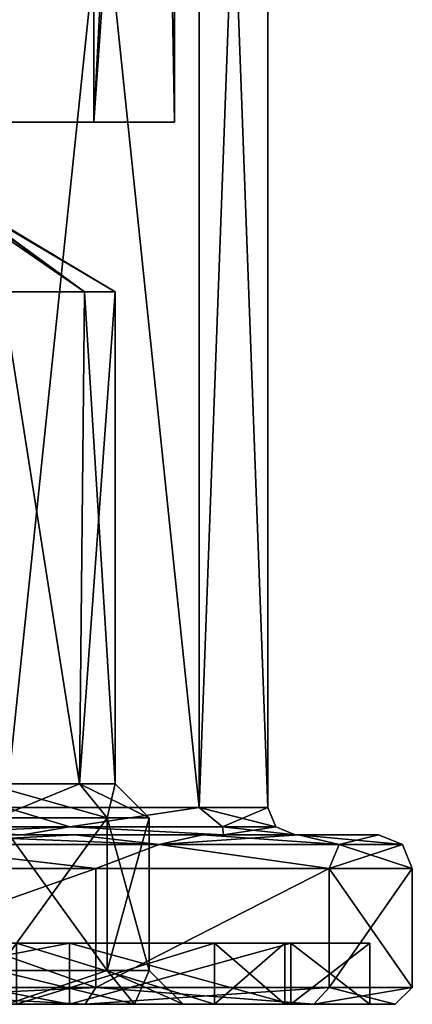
# Model space of a CAD drawing. Header units: millimetres. Extents: x -175 to 175, y 0 to 232.
# Tile 6 of 140: x -137 to -125, y 0 to 29. Entities that reach past the tile are written whole.
import ezdxf

# ---------------------------------------------------------------- set-up
doc = ezdxf.new("R2010")
doc.units = ezdxf.units.MM
doc.header["$LTSCALE"] = 65.185185
for name, color, linetype in [('1017', 7, 'CONTINUOUS'), ('1018', 7, 'CONTINUOUS'), ('939', 7, 'CONTINUOUS'), ('940', 7, 'CONTINUOUS'), ('942', 7, 'CONTINUOUS'), ('943', 7, 'CONTINUOUS'), ('944', 7, 'CONTINUOUS'), ('945', 7, 'CONTINUOUS'), ('946', 7, 'CONTINUOUS'), ('947', 7, 'CONTINUOUS'), ('948', 7, 'CONTINUOUS'), ('949', 7, 'CONTINUOUS'), ('950', 7, 'CONTINUOUS'), ('951', 7, 'CONTINUOUS'), ('952', 7, 'CONTINUOUS'), ('953', 7, 'CONTINUOUS'), ('954', 7, 'CONTINUOUS'), ('955', 7, 'CONTINUOUS'), ('956', 7, 'CONTINUOUS'), ('957', 7, 'CONTINUOUS'), ('958', 7, 'CONTINUOUS'), ('983', 7, 'CONTINUOUS'), ('984', 7, 'CONTINUOUS'), ('985', 7, 'CONTINUOUS'), ('986', 7, 'CONTINUOUS'), ('987', 7, 'CONTINUOUS'), ('988', 7, 'CONTINUOUS'), ('989', 7, 'CONTINUOUS'), ('990', 7, 'CONTINUOUS'), ('991', 7, 'CONTINUOUS')]:
    doc.layers.add(name, color=color, linetype=linetype)

msp = doc.modelspace()

# ---------------------------------------------------------------- linework, layer by layer
at = {"layer": '1017', "color": 7, "linetype": 'CONTINUOUS', "true_color": 0xe0f2ff}
for points in [[(-144.604, 0, 23.642), (-134.88, 0, 18.959), (-144.493, 0.5, 24.129), (-144.604, 0, 23.642)], [(-134.88, 0, 18.959), (-134.569, 0.5, 19.35), (-144.493, 0.5, 24.129), (-134.88, 0, 18.959)], [(-134.88, 0, 18.959), (-128.151, 0, 10.522), (-134.569, 0.5, 19.35), (-134.88, 0, 18.959)], [(-128.151, 0, 10.522), (-127.701, 0.5, 10.739), (-134.569, 0.5, 19.35), (-128.151, 0, 10.522)], [(-128.151, 0, 10.522), (-125.75, 0), (-127.701, 0.5, 10.739), (-128.151, 0, 10.522)], [(-125.75, 0), (-125.25, 0.5), (-127.701, 0.5, 10.739), (-125.75, 0)]]:
    msp.add_3dface(points, dxfattribs=at)
at = {"layer": '1018', "color": 7, "linetype": 'CONTINUOUS', "true_color": 0xe0f2ff}
for points in [[(-144.493, 0.5, -24.129), (-134.569, 0.5, -19.35), (-144.604, 0, -23.642), (-144.493, 0.5, -24.129)], [(-134.569, 0.5, -19.35), (-134.88, 0, -18.959), (-144.604, 0, -23.642), (-134.569, 0.5, -19.35)], [(-134.569, 0.5, -19.35), (-127.701, 0.5, -10.739), (-134.88, 0, -18.959), (-134.569, 0.5, -19.35)], [(-127.701, 0.5, -10.739), (-128.151, 0, -10.522), (-134.88, 0, -18.959), (-127.701, 0.5, -10.739)], [(-127.701, 0.5, -10.739), (-125.25, 0.5), (-128.151, 0, -10.522), (-127.701, 0.5, -10.739)], [(-125.25, 0.5), (-125.75, 0), (-128.151, 0, -10.522), (-125.25, 0.5)]]:
    msp.add_3dface(points, dxfattribs=at)
at = {"layer": '939', "color": 7, "linetype": 'CONTINUOUS', "true_color": 0xe0f2ff}
for points in [[(-167.75, 26), (-132.25, 26), (-148.764, 26, -1.196), (-167.75, 26)], [(-132.25, 26), (-167.75, 26), (-158.236, 26, 1.196), (-132.25, 26)], [(-158.875, 26, 15.372), (-134.628, 26, 8.875), (-165.372, 26, 8.875), (-158.875, 26, 15.372)], [(-165.372, 26, 8.875), (-134.628, 26, 8.875), (-141.764, 26, 8.804), (-165.372, 26, 8.875)], [(-141.125, 26, 15.372), (-134.628, 26, 8.875), (-158.875, 26, 15.372), (-141.125, 26, 15.372)], [(-155.764, 26, 1.196), (-132.25, 26), (-158.236, 26, 1.196), (-155.764, 26, 1.196)], [(-132.25, 26), (-155.764, 26, 1.196), (-144.236, 26, 1.196), (-132.25, 26)], [(-132.25, 26), (-134.628, 26, -8.875), (-148.764, 26, -1.196), (-132.25, 26)], [(-148.764, 26, -1.196), (-134.628, 26, -8.875), (-146.764, 26, -2.649), (-148.764, 26, -1.196)], [(-134.628, 26, -8.875), (-146, 26, -5), (-146.764, 26, -2.649), (-134.628, 26, -8.875)], [(-146, 26, -5), (-134.628, 26, -8.875), (-141, 26, -7), (-146, 26, -5)], [(-141.764, 26, 1.196), (-132.25, 26), (-144.236, 26, 1.196), (-141.764, 26, 1.196)], [(-139.764, 26, 2.649), (-132.25, 26), (-141.764, 26, 1.196), (-139.764, 26, 2.649)], [(-141.764, 26, 8.804), (-134.628, 26, 8.875), (-139.764, 26, 7.351), (-141.764, 26, 8.804)], [(-134.628, 26, -8.875), (-141.125, 26, -15.372), (-138.879, 26, -12.121), (-134.628, 26, -8.875)], [(-141, 26, -7), (-134.628, 26, -8.875), (-138.879, 26, -7.879), (-141, 26, -7)], [(-134.628, 26, 8.875), (-132.25, 26), (-139.764, 26, 7.351), (-134.628, 26, 8.875)], [(-139.764, 26, 7.351), (-132.25, 26), (-139, 26, 5), (-139.764, 26, 7.351)], [(-139, 26, 5), (-132.25, 26), (-139.764, 26, 2.649), (-139, 26, 5)], [(-138, 26, -10), (-134.628, 26, -8.875), (-138.879, 26, -12.121), (-138, 26, -10)], [(-134.628, 26, -8.875), (-138, 26, -10), (-138.879, 26, -7.879), (-134.628, 26, -8.875)]]:
    msp.add_3dface(points, dxfattribs=at)
at = {"layer": '940', "color": 7, "linetype": 'CONTINUOUS', "true_color": 0xe0f2ff}
for points in [[(-141.126, 60, -15.372), (-141.125, 26, -15.372), (-134.629, 60, -8.876), (-141.126, 60, -15.372)], [(-141.125, 26, -15.372), (-134.628, 26, -8.875), (-134.629, 60, -8.876), (-141.125, 26, -15.372)], [(-134.629, 60, -8.876), (-134.628, 26, -8.875), (-132.855, 60, -4.595), (-134.629, 60, -8.876)], [(-134.628, 26, -8.875), (-132.25, 26), (-132.855, 60, -4.595), (-134.628, 26, -8.875)], [(-132.855, 60, -4.595), (-132.25, 26), (-132.25, 60), (-132.855, 60, -4.595)]]:
    msp.add_3dface(points, dxfattribs=at)
at = {"layer": '942', "color": 7, "linetype": 'CONTINUOUS', "true_color": 0xe0f2ff}
for points in [[(-137.218, 60.5, -16.028), (-131.53, 60.5, -8.895), (-137.219, 5.8, -16.028), (-137.218, 60.5, -16.028)], [(-137.219, 5.8, -16.028), (-131.53, 60.5, -8.895), (-131.53, 5.8, -8.895), (-137.219, 5.8, -16.028)], [(-129.5, 60.5), (-129.5, 5.8), (-131.53, 5.8, -8.895), (-129.5, 60.5)], [(-131.53, 60.5, -8.895), (-129.5, 60.5), (-131.53, 5.8, -8.895), (-131.53, 60.5, -8.895)]]:
    msp.add_3dface(points, dxfattribs=at)
at = {"layer": '943', "color": 7, "linetype": 'CONTINUOUS', "true_color": 0xe0f2ff}
for points in [[(-139.693, 5, 21.397), (-135.189, 5, 18.566), (-145.259, 5, 20.766), (-139.693, 5, 21.397)], [(-145.259, 5, 20.766), (-135.189, 5, 18.566), (-140.757, 5, 19.19), (-145.259, 5, 20.766)], [(-140.757, 5, 19.19), (-135.189, 5, 18.566), (-136.717, 5, 16.651), (-140.757, 5, 19.19)], [(-135.189, 5, -18.566), (-139.693, 5, -21.397), (-140.757, 5, -19.19), (-135.189, 5, -18.566)], [(-136.718, 5, -16.651), (-135.189, 5, -18.566), (-140.757, 5, -19.19), (-136.718, 5, -16.651)], [(-131.428, 5, -14.803), (-135.189, 5, -18.566), (-136.718, 5, -16.651), (-131.428, 5, -14.803)], [(-130.809, 5, -9.242), (-131.428, 5, -14.803), (-136.718, 5, -16.651), (-130.809, 5, -9.242)], [(-131.428, 5, 14.803), (-128.599, 5, 10.298), (-136.717, 5, 16.651), (-131.428, 5, 14.803)], [(-136.717, 5, 16.651), (-128.599, 5, 10.298), (-130.809, 5, 9.242), (-136.717, 5, 16.651)], [(-135.189, 5, 18.566), (-131.428, 5, 14.803), (-136.717, 5, 16.651), (-135.189, 5, 18.566)], [(-128.599, 5, -10.298), (-131.428, 5, -14.803), (-130.809, 5, -9.242), (-128.599, 5, -10.298)], [(-128.599, 5, 10.298), (-126.25, 5), (-130.809, 5, 9.242), (-128.599, 5, 10.298)], [(-130.809, 5, 9.242), (-126.25, 5), (-128.7, 5), (-130.809, 5, 9.242)], [(-128.7, 5), (-128.599, 5, -10.298), (-130.809, 5, -9.242), (-128.7, 5)], [(-126.25, 5), (-128.599, 5, -10.298), (-128.7, 5), (-126.25, 5)]]:
    msp.add_3dface(points, dxfattribs=at)
at = {"layer": '944', "color": 7, "linetype": 'CONTINUOUS', "true_color": 0xe0f2ff}
for points in [[(-134.569, 0.5, -19.35), (-144.493, 0.5, -24.129), (-134.569, 4, -19.35), (-134.569, 0.5, -19.35)], [(-134.569, 4, -19.35), (-144.493, 0.5, -24.129), (-144.493, 4, -24.129), (-134.569, 4, -19.35)], [(-127.701, 0.5, -10.739), (-134.569, 0.5, -19.35), (-127.701, 4, -10.739), (-127.701, 0.5, -10.739)], [(-127.701, 4, -10.739), (-134.569, 0.5, -19.35), (-134.569, 4, -19.35), (-127.701, 4, -10.739)], [(-125.25, 0.5), (-127.701, 0.5, -10.739), (-125.25, 4), (-125.25, 0.5)], [(-125.25, 4), (-127.701, 0.5, -10.739), (-127.701, 4, -10.739), (-125.25, 4)]]:
    msp.add_3dface(points, dxfattribs=at)
at = {"layer": '945', "color": 7, "linetype": 'CONTINUOUS', "true_color": 0xe0f2ff}
for points in [[(-134.88, 0, 18.959), (-144.604, 0, 23.642), (-144.771, 0, 22.911), (-134.88, 0, 18.959)], [(-135.348, 0, 18.373), (-134.88, 0, 18.959), (-144.771, 0, 22.911), (-135.348, 0, 18.373)], [(-144.604, 0, -23.642), (-134.88, 0, -18.959), (-144.771, 0, -22.911), (-144.604, 0, -23.642)], [(-144.771, 0, -22.911), (-134.88, 0, -18.959), (-135.348, 0, -18.373), (-144.771, 0, -22.911)], [(-128.151, 0, 10.522), (-134.88, 0, 18.959), (-135.348, 0, 18.373), (-128.151, 0, 10.522)], [(-128.827, 0, 10.196), (-128.151, 0, 10.522), (-135.348, 0, 18.373), (-128.827, 0, 10.196)], [(-134.88, 0, -18.959), (-128.151, 0, -10.522), (-135.348, 0, -18.373), (-134.88, 0, -18.959)], [(-135.348, 0, -18.373), (-128.151, 0, -10.522), (-128.827, 0, -10.196), (-135.348, 0, -18.373)], [(-126.5, 0), (-128.151, 0, 10.522), (-128.827, 0, 10.196), (-126.5, 0)], [(-128.151, 0, -10.522), (-125.75, 0), (-128.827, 0, -10.196), (-128.151, 0, -10.522)], [(-125.75, 0), (-126.5, 0), (-128.827, 0, -10.196), (-125.75, 0)], [(-125.75, 0), (-128.151, 0, 10.522), (-126.5, 0), (-125.75, 0)]]:
    msp.add_3dface(points, dxfattribs=at)
at = {"layer": '946', "color": 7, "linetype": 'CONTINUOUS', "true_color": 0xe0f2ff}
for points in [[(-144.771, 0, -22.911), (-135.348, 0, -18.373), (-144.771, 1.8, -22.911), (-144.771, 0, -22.911)], [(-144.771, 1.8, -22.911), (-135.348, 0, -18.373), (-135.348, 1.8, -18.373), (-144.771, 1.8, -22.911)], [(-135.348, 0, -18.373), (-128.827, 0, -10.196), (-135.348, 1.8, -18.373), (-135.348, 0, -18.373)], [(-135.348, 1.8, -18.373), (-128.827, 0, -10.196), (-128.827, 1.8, -10.196), (-135.348, 1.8, -18.373)], [(-128.827, 0, -10.196), (-126.5, 0), (-128.827, 1.8, -10.196), (-128.827, 0, -10.196)], [(-128.827, 1.8, -10.196), (-126.5, 0), (-126.5, 1.8), (-128.827, 1.8, -10.196)]]:
    msp.add_3dface(points, dxfattribs=at)
at = {"layer": '947', "color": 7, "linetype": 'CONTINUOUS', "true_color": 0xe0f2ff}
for points in [[(-155.229, 1.8, -22.911), (-144.771, 1.8, -22.911), (-135.348, 1.8, -18.373), (-155.229, 1.8, -22.911)], [(-155.229, 1.8, -22.911), (-135.348, 1.8, -18.373), (-145.327, 1.8, -20.473), (-155.229, 1.8, -22.911)], [(-145.327, 1.8, -20.473), (-135.348, 1.8, -18.373), (-136.907, 1.8, -16.418), (-145.327, 1.8, -20.473)], [(-135.348, 1.8, 18.373), (-144.771, 1.8, 22.911), (-145.327, 1.8, 20.473), (-135.348, 1.8, 18.373)], [(-136.907, 1.8, 16.418), (-135.348, 1.8, 18.373), (-145.327, 1.8, 20.473), (-136.907, 1.8, 16.418)], [(-135.348, 1.8, -18.373), (-128.827, 1.8, -10.196), (-136.907, 1.8, -16.418), (-135.348, 1.8, -18.373)], [(-136.907, 1.8, -16.418), (-128.827, 1.8, -10.196), (-131.08, 1.8, -9.112), (-136.907, 1.8, -16.418)], [(-128.827, 1.8, 10.196), (-135.348, 1.8, 18.373), (-136.907, 1.8, 16.418), (-128.827, 1.8, 10.196)], [(-131.08, 1.8, 9.112), (-128.827, 1.8, 10.196), (-136.907, 1.8, 16.418), (-131.08, 1.8, 9.112)], [(-128.827, 1.8, -10.196), (-126.5, 1.8), (-131.08, 1.8, -9.112), (-128.827, 1.8, -10.196)], [(-126.5, 1.8), (-129, 1.8), (-131.08, 1.8, -9.112), (-126.5, 1.8)], [(-129, 1.8), (-128.827, 1.8, 10.196), (-131.08, 1.8, 9.112), (-129, 1.8)], [(-126.5, 1.8), (-128.827, 1.8, 10.196), (-129, 1.8), (-126.5, 1.8)]]:
    msp.add_3dface(points, dxfattribs=at)
at = {"layer": '948', "color": 7, "linetype": 'CONTINUOUS', "true_color": 0xe0f2ff}
for points in [[(-136.907, 1.8, -16.418), (-131.08, 1.8, -9.112), (-136.907, 0, -16.418), (-136.907, 1.8, -16.418)], [(-136.907, 0, -16.418), (-131.08, 1.8, -9.112), (-131.08, 0, -9.112), (-136.907, 0, -16.418)], [(-131.08, 1.8, -9.112), (-129, 1.8), (-131.08, 0, -9.112), (-131.08, 1.8, -9.112)], [(-131.08, 0, -9.112), (-129, 1.8), (-129, 0), (-131.08, 0, -9.112)]]:
    msp.add_3dface(points, dxfattribs=at)
at = {"layer": '949', "color": 7, "linetype": 'CONTINUOUS', "true_color": 0xe0f2ff}
for points in [[(-136.907, 0, -16.418), (-131.08, 0, -9.112), (-147.682, 0, -15.633), (-136.907, 0, -16.418)], [(-147.682, 0, -15.633), (-131.08, 0, -9.112), (-143.932, 0, -12.908), (-147.682, 0, -15.633)], [(-143.932, 0, -12.908), (-131.08, 0, -9.112), (-142.5, 0, -8.5), (-143.932, 0, -12.908)], [(-142.5, 0, -8.5), (-129, 0), (-143.932, 0, -4.092), (-142.5, 0, -8.5)], [(-143.932, 0, -4.092), (-129, 0), (-137.182, 0, -2.133), (-143.932, 0, -4.092)], [(-131.08, 0, -9.112), (-129, 0), (-142.5, 0, -8.5), (-131.08, 0, -9.112)], [(-137.182, 0, -2.133), (-129, 0), (-133.432, 0, 0.592), (-137.182, 0, -2.133)], [(-133.432, 0, 9.408), (-136.907, 0, 16.418), (-137.182, 0, 12.133), (-133.432, 0, 9.408)], [(-131.08, 0, 9.112), (-136.907, 0, 16.418), (-133.432, 0, 9.408), (-131.08, 0, 9.112)], [(-129, 0), (-132, 0, 5), (-133.432, 0, 0.592), (-129, 0)], [(-132, 0, 5), (-131.08, 0, 9.112), (-133.432, 0, 9.408), (-132, 0, 5)], [(-129, 0), (-131.08, 0, 9.112), (-132, 0, 5), (-129, 0)]]:
    msp.add_3dface(points, dxfattribs=at)
at = {"layer": '950', "color": 7, "linetype": 'CONTINUOUS', "true_color": 0xe0f2ff}
for points in [[(-134.629, 60, 8.876), (-141.125, 26, 15.372), (-141.126, 60, 15.372), (-134.629, 60, 8.876)], [(-134.628, 26, 8.875), (-141.125, 26, 15.372), (-134.629, 60, 8.876), (-134.628, 26, 8.875)], [(-132.855, 60, 4.595), (-134.628, 26, 8.875), (-134.629, 60, 8.876), (-132.855, 60, 4.595)], [(-132.25, 26), (-134.628, 26, 8.875), (-132.25, 60), (-132.25, 26)], [(-132.25, 60), (-134.628, 26, 8.875), (-132.855, 60, 4.595), (-132.25, 60)]]:
    msp.add_3dface(points, dxfattribs=at)
at = {"layer": '951', "color": 7, "linetype": 'CONTINUOUS', "true_color": 0xe0f2ff}
for points in [[(-131.53, 5.8, 8.895), (-137.218, 60.5, 16.028), (-137.219, 5.8, 16.028), (-131.53, 5.8, 8.895)], [(-131.53, 60.5, 8.895), (-137.218, 60.5, 16.028), (-131.53, 5.8, 8.895), (-131.53, 60.5, 8.895)], [(-129.5, 5.8), (-129.5, 60.5), (-131.53, 60.5, 8.895), (-129.5, 5.8)], [(-129.5, 5.8), (-131.53, 60.5, 8.895), (-131.53, 5.8, 8.895), (-129.5, 5.8)]]:
    msp.add_3dface(points, dxfattribs=at)
at = {"layer": '952', "color": 7, "linetype": 'CONTINUOUS', "true_color": 0xe0f2ff}
for points in [[(-144.493, 0.5, 24.129), (-134.569, 0.5, 19.35), (-144.493, 4, 24.129), (-144.493, 0.5, 24.129)], [(-144.493, 4, 24.129), (-134.569, 0.5, 19.35), (-134.569, 4, 19.35), (-144.493, 4, 24.129)], [(-134.569, 0.5, 19.35), (-127.701, 0.5, 10.739), (-127.701, 4, 10.739), (-134.569, 0.5, 19.35)], [(-134.569, 4, 19.35), (-134.569, 0.5, 19.35), (-127.701, 4, 10.739), (-134.569, 4, 19.35)], [(-125.25, 0.5), (-125.25, 4), (-127.701, 4, 10.739), (-125.25, 0.5)], [(-127.701, 0.5, 10.739), (-125.25, 0.5), (-127.701, 4, 10.739), (-127.701, 0.5, 10.739)]]:
    msp.add_3dface(points, dxfattribs=at)
at = {"layer": '953', "color": 7, "linetype": 'CONTINUOUS', "true_color": 0xe0f2ff}
for points in [[(-135.348, 0, 18.373), (-144.771, 0, 22.911), (-135.348, 1.8, 18.373), (-135.348, 0, 18.373)], [(-144.771, 0, 22.911), (-144.771, 1.8, 22.911), (-135.348, 1.8, 18.373), (-144.771, 0, 22.911)], [(-128.827, 0, 10.196), (-135.348, 0, 18.373), (-128.827, 1.8, 10.196), (-128.827, 0, 10.196)], [(-135.348, 0, 18.373), (-135.348, 1.8, 18.373), (-128.827, 1.8, 10.196), (-135.348, 0, 18.373)], [(-126.5, 0), (-128.827, 0, 10.196), (-126.5, 1.8), (-126.5, 0)], [(-126.5, 1.8), (-128.827, 0, 10.196), (-128.827, 1.8, 10.196), (-126.5, 1.8)]]:
    msp.add_3dface(points, dxfattribs=at)
at = {"layer": '954', "color": 7, "linetype": 'CONTINUOUS', "true_color": 0xe0f2ff}
for points in [[(-131.08, 1.8, 9.112), (-136.907, 1.8, 16.418), (-131.08, 0, 9.112), (-131.08, 1.8, 9.112)], [(-136.907, 1.8, 16.418), (-136.907, 0, 16.418), (-131.08, 0, 9.112), (-136.907, 1.8, 16.418)], [(-129, 1.8), (-131.08, 1.8, 9.112), (-129, 0), (-129, 1.8)], [(-129, 0), (-131.08, 1.8, 9.112), (-131.08, 0, 9.112), (-129, 0)]]:
    msp.add_3dface(points, dxfattribs=at)
at = {"layer": '955', "color": 7, "linetype": 'CONTINUOUS', "true_color": 0xe0f2ff}
for points in [[(-139.693, 5, -21.397), (-135.189, 5, -18.566), (-140.641, 4.707, -22.595), (-139.693, 5, -21.397)], [(-135.189, 5, -18.566), (-132.706, 4.707, -17.294), (-140.641, 4.707, -22.595), (-135.189, 5, -18.566)], [(-135.189, 5, -18.566), (-131.428, 5, -14.803), (-132.706, 4.707, -17.294), (-135.189, 5, -18.566)], [(-131.428, 5, -14.803), (-128.599, 5, -10.298), (-132.706, 4.707, -17.294), (-131.428, 5, -14.803)], [(-128.599, 5, -10.298), (-127.405, 4.707, -9.359), (-132.706, 4.707, -17.294), (-128.599, 5, -10.298)], [(-128.599, 5, -10.298), (-126.25, 5), (-127.405, 4.707, -9.359), (-128.599, 5, -10.298)], [(-126.25, 5), (-125.543, 4.707), (-127.405, 4.707, -9.359), (-126.25, 5)], [(-134.569, 4, -19.35), (-144.493, 4, -24.129), (-140.641, 4.707, -22.595), (-134.569, 4, -19.35)], [(-132.706, 4.707, -17.294), (-134.569, 4, -19.35), (-140.641, 4.707, -22.595), (-132.706, 4.707, -17.294)], [(-127.701, 4, -10.739), (-134.569, 4, -19.35), (-132.706, 4.707, -17.294), (-127.701, 4, -10.739)], [(-127.405, 4.707, -9.359), (-127.701, 4, -10.739), (-132.706, 4.707, -17.294), (-127.405, 4.707, -9.359)], [(-125.25, 4), (-127.701, 4, -10.739), (-125.543, 4.707), (-125.25, 4)], [(-125.543, 4.707), (-127.701, 4, -10.739), (-127.405, 4.707, -9.359), (-125.543, 4.707)]]:
    msp.add_3dface(points, dxfattribs=at)
at = {"layer": '956', "color": 7, "linetype": 'CONTINUOUS', "true_color": 0xe0f2ff}
for points in [[(-139.693, 5, 21.397), (-140.641, 4.707, 22.595), (-132.706, 4.707, 17.294), (-139.693, 5, 21.397)], [(-135.189, 5, 18.566), (-139.693, 5, 21.397), (-132.706, 4.707, 17.294), (-135.189, 5, 18.566)], [(-131.428, 5, 14.803), (-135.189, 5, 18.566), (-132.706, 4.707, 17.294), (-131.428, 5, 14.803)], [(-131.428, 5, 14.803), (-132.706, 4.707, 17.294), (-127.405, 4.707, 9.359), (-131.428, 5, 14.803)], [(-128.599, 5, 10.298), (-131.428, 5, 14.803), (-127.405, 4.707, 9.359), (-128.599, 5, 10.298)], [(-126.25, 5), (-128.599, 5, 10.298), (-125.543, 4.707), (-126.25, 5)], [(-125.543, 4.707), (-128.599, 5, 10.298), (-127.405, 4.707, 9.359), (-125.543, 4.707)], [(-144.493, 4, 24.129), (-134.569, 4, 19.35), (-140.641, 4.707, 22.595), (-144.493, 4, 24.129)], [(-140.641, 4.707, 22.595), (-134.569, 4, 19.35), (-132.706, 4.707, 17.294), (-140.641, 4.707, 22.595)], [(-134.569, 4, 19.35), (-127.701, 4, 10.739), (-132.706, 4.707, 17.294), (-134.569, 4, 19.35)], [(-132.706, 4.707, 17.294), (-127.701, 4, 10.739), (-127.405, 4.707, 9.359), (-132.706, 4.707, 17.294)], [(-127.701, 4, 10.739), (-125.25, 4), (-127.405, 4.707, 9.359), (-127.701, 4, 10.739)], [(-125.25, 4), (-125.543, 4.707), (-127.405, 4.707, 9.359), (-125.25, 4)]]:
    msp.add_3dface(points, dxfattribs=at)
at = {"layer": '957', "color": 7, "linetype": 'CONTINUOUS', "true_color": 0xe0f2ff}
for points in [[(-137.219, 5.8, -16.028), (-135.339, 5.234, -14.661), (-142.065, 5.234, -19.156), (-137.219, 5.8, -16.028)], [(-137.219, 5.8, -16.028), (-131.53, 5.8, -8.895), (-135.339, 5.234, -14.661), (-137.219, 5.8, -16.028)], [(-131.53, 5.8, -8.895), (-130.844, 5.234, -7.935), (-135.339, 5.234, -14.661), (-131.53, 5.8, -8.895)], [(-131.53, 5.8, -8.895), (-129.5, 5.8), (-130.844, 5.234, -7.935), (-131.53, 5.8, -8.895)], [(-129.5, 5.8), (-129.266, 5.234), (-130.844, 5.234, -7.935), (-129.5, 5.8)], [(-135.339, 5.234, -14.661), (-140.757, 5, -19.19), (-142.065, 5.234, -19.156), (-135.339, 5.234, -14.661)], [(-136.718, 5, -16.651), (-140.757, 5, -19.19), (-135.339, 5.234, -14.661), (-136.718, 5, -16.651)], [(-130.809, 5, -9.242), (-136.718, 5, -16.651), (-135.339, 5.234, -14.661), (-130.809, 5, -9.242)], [(-130.844, 5.234, -7.935), (-130.809, 5, -9.242), (-135.339, 5.234, -14.661), (-130.844, 5.234, -7.935)], [(-129.266, 5.234), (-130.809, 5, -9.242), (-130.844, 5.234, -7.935), (-129.266, 5.234)], [(-128.7, 5), (-130.809, 5, -9.242), (-129.266, 5.234), (-128.7, 5)]]:
    msp.add_3dface(points, dxfattribs=at)
at = {"layer": '958', "color": 7, "linetype": 'CONTINUOUS', "true_color": 0xe0f2ff}
for points in [[(-137.219, 5.8, 16.028), (-142.065, 5.234, 19.156), (-135.339, 5.234, 14.661), (-137.219, 5.8, 16.028)], [(-131.53, 5.8, 8.895), (-137.219, 5.8, 16.028), (-135.339, 5.234, 14.661), (-131.53, 5.8, 8.895)], [(-131.53, 5.8, 8.895), (-135.339, 5.234, 14.661), (-130.844, 5.234, 7.935), (-131.53, 5.8, 8.895)], [(-129.5, 5.8), (-131.53, 5.8, 8.895), (-129.266, 5.234), (-129.5, 5.8)], [(-129.266, 5.234), (-131.53, 5.8, 8.895), (-130.844, 5.234, 7.935), (-129.266, 5.234)], [(-140.757, 5, 19.19), (-136.717, 5, 16.651), (-142.065, 5.234, 19.156), (-140.757, 5, 19.19)], [(-142.065, 5.234, 19.156), (-136.717, 5, 16.651), (-135.339, 5.234, 14.661), (-142.065, 5.234, 19.156)], [(-136.717, 5, 16.651), (-130.809, 5, 9.242), (-135.339, 5.234, 14.661), (-136.717, 5, 16.651)], [(-135.339, 5.234, 14.661), (-130.809, 5, 9.242), (-130.844, 5.234, 7.935), (-135.339, 5.234, 14.661)], [(-130.809, 5, 9.242), (-128.7, 5), (-130.844, 5.234, 7.935), (-130.809, 5, 9.242)], [(-128.7, 5), (-129.266, 5.234), (-130.844, 5.234, 7.935), (-128.7, 5)]]:
    msp.add_3dface(points, dxfattribs=at)
at = {"layer": '983', "color": 7, "linetype": 'CONTINUOUS', "true_color": 0xe0f2ff}
for points in [[(-137.491, 5.5, 11.182), (-134.241, 5.5, 8.821), (-137.491, 1, 11.182), (-137.491, 5.5, 11.182)], [(-137.491, 1, 11.182), (-134.241, 5.5, 8.821), (-134.241, 1, 8.821), (-137.491, 1, 11.182)], [(-133, 5.5, 5), (-133, 1, 5), (-134.241, 1, 8.821), (-133, 5.5, 5)], [(-134.241, 5.5, 8.821), (-133, 5.5, 5), (-134.241, 1, 8.821), (-134.241, 5.5, 8.821)]]:
    msp.add_3dface(points, dxfattribs=at)
at = {"layer": '984', "color": 7, "linetype": 'CONTINUOUS', "true_color": 0xe0f2ff}
for points in [[(-135.05, 6.5, 8.233), (-137.491, 5.5, 11.182), (-137.8, 6.5, 10.231), (-135.05, 6.5, 8.233)], [(-134.241, 5.5, 8.821), (-137.491, 5.5, 11.182), (-135.05, 6.5, 8.233), (-134.241, 5.5, 8.821)], [(-134, 6.5, 5), (-134.241, 5.5, 8.821), (-135.05, 6.5, 8.233), (-134, 6.5, 5)], [(-133, 5.5, 5), (-134.241, 5.5, 8.821), (-134, 6.5, 5), (-133, 5.5, 5)]]:
    msp.add_3dface(points, dxfattribs=at)
at = {"layer": '985', "color": 7, "linetype": 'CONTINUOUS', "true_color": 0xe0f2ff}
for points in [[(-135.05, 6.5, 8.233), (-137.8, 6.5, 10.231), (-137.329, 21, 10.053), (-135.05, 6.5, 8.233)], [(-134.907, 21, 8.026), (-135.05, 6.5, 8.233), (-137.329, 21, 10.053), (-134.907, 21, 8.026)], [(-134, 6.5, 5), (-135.05, 6.5, 8.233), (-134, 21, 5), (-134, 6.5, 5)], [(-134, 21, 5), (-135.05, 6.5, 8.233), (-134.907, 21, 8.026), (-134, 21, 5)]]:
    msp.add_3dface(points, dxfattribs=at)
at = {"layer": '986', "color": 7, "linetype": 'CONTINUOUS', "true_color": 0xe0f2ff}
for points in [[(-139.012, 23.958, 5.308), (-134.907, 21, 8.026), (-139.044, 23.856, 5.592), (-139.012, 23.958, 5.308)], [(-139.044, 23.856, 4.408), (-134.907, 21, 1.974), (-139.012, 23.958, 4.692), (-139.044, 23.856, 4.408)], [(-134.907, 21, 8.026), (-137.329, 21, 10.053), (-139.044, 23.856, 5.592), (-134.907, 21, 8.026)], [(-137.329, 21, -0.053), (-134.907, 21, 1.974), (-139.044, 23.856, 4.408), (-137.329, 21, -0.053)], [(-139.012, 23.958, 4.692), (-134, 21, 5), (-139, 24.004, 5), (-139.012, 23.958, 4.692)], [(-139, 24.004, 5), (-134.907, 21, 8.026), (-139.012, 23.958, 5.308), (-139, 24.004, 5)], [(-134.907, 21, 1.974), (-134, 21, 5), (-139.012, 23.958, 4.692), (-134.907, 21, 1.974)], [(-134, 21, 5), (-134.907, 21, 8.026), (-139, 24.004, 5), (-134, 21, 5)]]:
    msp.add_3dface(points, dxfattribs=at)
at = {"layer": '987', "color": 7, "linetype": 'CONTINUOUS', "true_color": 0xe0f2ff}
for points in [[(-137.182, 0, 12.133), (-137.491, 1, 11.182), (-134.241, 1, 8.821), (-137.182, 0, 12.133)], [(-133.432, 0, 9.408), (-137.182, 0, 12.133), (-134.241, 1, 8.821), (-133.432, 0, 9.408)], [(-133, 1, 5), (-133.432, 0, 9.408), (-134.241, 1, 8.821), (-133, 1, 5)], [(-132, 0, 5), (-133.432, 0, 9.408), (-133, 1, 5), (-132, 0, 5)]]:
    msp.add_3dface(points, dxfattribs=at)
at = {"layer": '988', "color": 7, "linetype": 'CONTINUOUS', "true_color": 0xe0f2ff}
for points in [[(-137.491, 1, -1.182), (-134.241, 1, 1.179), (-137.491, 5.5, -1.182), (-137.491, 1, -1.182)], [(-137.491, 5.5, -1.182), (-134.241, 1, 1.179), (-134.241, 5.5, 1.179), (-137.491, 5.5, -1.182)], [(-133, 1, 5), (-133, 5.5, 5), (-134.241, 5.5, 1.179), (-133, 1, 5)], [(-134.241, 1, 1.179), (-133, 1, 5), (-134.241, 5.5, 1.179), (-134.241, 1, 1.179)]]:
    msp.add_3dface(points, dxfattribs=at)
at = {"layer": '989', "color": 7, "linetype": 'CONTINUOUS', "true_color": 0xe0f2ff}
for points in [[(-137.491, 5.5, -1.182), (-134.241, 5.5, 1.179), (-137.8, 6.5, -0.231), (-137.491, 5.5, -1.182)], [(-137.8, 6.5, -0.231), (-134.241, 5.5, 1.179), (-135.05, 6.5, 1.767), (-137.8, 6.5, -0.231)], [(-133, 5.5, 5), (-134, 6.5, 5), (-135.05, 6.5, 1.767), (-133, 5.5, 5)], [(-134.241, 5.5, 1.179), (-133, 5.5, 5), (-135.05, 6.5, 1.767), (-134.241, 5.5, 1.179)]]:
    msp.add_3dface(points, dxfattribs=at)
at = {"layer": '990', "color": 7, "linetype": 'CONTINUOUS', "true_color": 0xe0f2ff}
for points in [[(-137.329, 21, -0.053), (-137.8, 6.5, -0.231), (-135.05, 6.5, 1.767), (-137.329, 21, -0.053)], [(-134.907, 21, 1.974), (-137.329, 21, -0.053), (-135.05, 6.5, 1.767), (-134.907, 21, 1.974)], [(-134, 6.5, 5), (-134.907, 21, 1.974), (-135.05, 6.5, 1.767), (-134, 6.5, 5)], [(-134, 6.5, 5), (-134, 21, 5), (-134.907, 21, 1.974), (-134, 6.5, 5)]]:
    msp.add_3dface(points, dxfattribs=at)
at = {"layer": '991', "color": 7, "linetype": 'CONTINUOUS', "true_color": 0xe0f2ff}
for points in [[(-137.182, 0, -2.133), (-133.432, 0, 0.592), (-137.491, 1, -1.182), (-137.182, 0, -2.133)], [(-133.432, 0, 0.592), (-134.241, 1, 1.179), (-137.491, 1, -1.182), (-133.432, 0, 0.592)], [(-133.432, 0, 0.592), (-132, 0, 5), (-134.241, 1, 1.179), (-133.432, 0, 0.592)], [(-132, 0, 5), (-133, 1, 5), (-134.241, 1, 1.179), (-132, 0, 5)]]:
    msp.add_3dface(points, dxfattribs=at)

doc.saveas('drawing.dxf')
